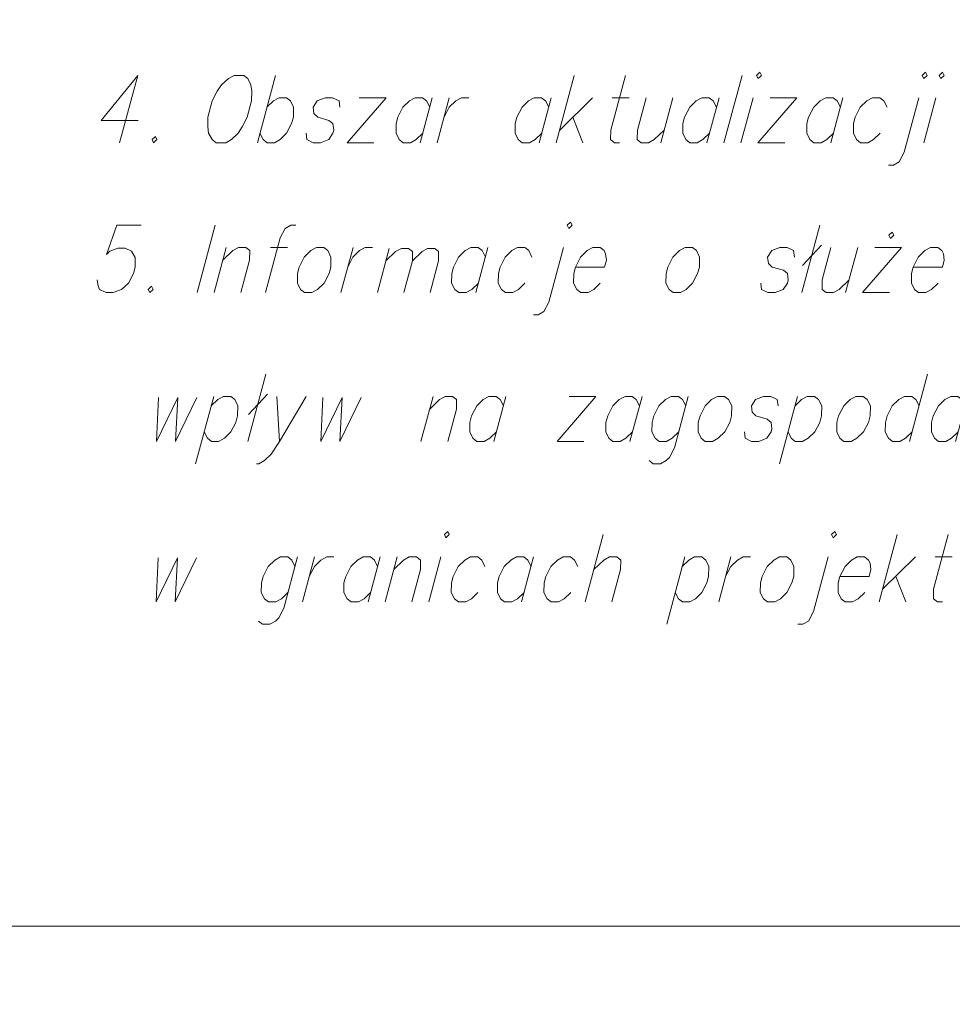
# Model space of a CAD drawing. Header units: metres. Extents: x 5554594 to 5556205, y 5636132 to 5636668.
# Tile 30 of 168: x 5555309 to 5555319, y 5636169 to 5636179. Entities that reach past the tile are written whole.
import ezdxf

# ---------------------------------------------------------------- set-up
doc = ezdxf.new("R2010")
doc.units = ezdxf.units.M
doc.header["$MEASUREMENT"] = 0
doc.header["$XCLIPFRAME"] = 0
doc.layers.add('#RAMKA', color=7, linetype='Continuous', lineweight=18)
doc.layers.add('#RASTER', color=7, linetype='Continuous', lineweight=18)
picture_1 = doc.add_image_def('image1.tif', size_in_pixel=(18897, 11811))

# ---------------------------------------------------------------- blocks, each defined once
blk = doc.blocks.new('*U422')
at = {"layer": '#RAMKA', "color": 7, "linetype": 'ByBlock', "lineweight": 18}
blk.add_line((5555311.506, 5636176.632), (5555311.383, 5636176.171), dxfattribs=at)
at = {"layer": '#RAMKA', "color": 7, "linetype": 'ByBlock', "lineweight": 18, "flags": 128}
blk.add_lwpolyline([(5555311.471, 5636176.502), (5555311.572, 5636176.599), (5555311.631, 5636176.632), (5555311.705, 5636176.632), (5555311.746, 5636176.599), (5555311.745, 5636176.502), (5555311.656, 5636176.171)], dxfattribs=at)
blk = doc.blocks.new('*U423')
at = {"layer": '#RAMKA', "color": 7, "linetype": 'ByBlock', "lineweight": 18}
blk.add_line((5555311.958, 5636176.632), (5555312.132, 5636176.632), dxfattribs=at)
at = {"layer": '#RAMKA', "color": 7, "linetype": 'ByBlock', "lineweight": 18, "flags": 128}
blk.add_lwpolyline([(5555312.218, 5636176.86), (5555312.168, 5636176.86), (5555312.11, 5636176.827), (5555312.059, 5636176.73), (5555311.909, 5636176.171)], dxfattribs=at)
blk = doc.blocks.new('*U424')
at = {"layer": '#RAMKA', "color": 7, "linetype": 'ByBlock', "lineweight": 18}
blk.add_line((5555312.804, 5636176.632), (5555312.68, 5636176.171), dxfattribs=at)
at = {"layer": '#RAMKA', "color": 7, "linetype": 'ByBlock', "lineweight": 18, "flags": 128}
blk.add_lwpolyline([(5555312.75, 5636176.431), (5555312.802, 5636176.534), (5555312.87, 5636176.599), (5555312.928, 5636176.632), (5555313.003, 5636176.632)], dxfattribs=at)
blk = doc.blocks.new('*U425')
at = {"layer": '#RAMKA', "color": 7, "linetype": 'ByBlock', "lineweight": 18}
blk.add_line((5555313.174, 5636176.621), (5555313.053, 5636176.171), dxfattribs=at)
at = {"layer": '#RAMKA', "color": 7, "linetype": 'ByBlock', "lineweight": 18, "flags": 128}
for points in [[(5555313.14, 5636176.494), (5555313.238, 5636176.589), (5555313.299, 5636176.621), (5555313.372, 5636176.621), (5555313.412, 5636176.589), (5555313.411, 5636176.494), (5555313.325, 5636176.171)], [(5555313.411, 5636176.494), (5555313.51, 5636176.589), (5555313.567, 5636176.621), (5555313.64, 5636176.621), (5555313.68, 5636176.589), (5555313.678, 5636176.494), (5555313.592, 5636176.171)]]:
    blk.add_lwpolyline(points, dxfattribs=at)
blk = doc.blocks.new('*U426')
at = {"layer": '#RAMKA', "color": 7, "linetype": 'ByBlock', "lineweight": 18}
blk.add_line((5555314.184, 5636176.632), (5555314.06, 5636176.171), dxfattribs=at)
at = {"layer": '#RAMKA', "color": 7, "linetype": 'ByBlock', "lineweight": 18, "flags": 128}
blk.add_lwpolyline([(5555314.158, 5636176.534), (5555314.125, 5636176.599), (5555314.084, 5636176.632), (5555314.01, 5636176.632), (5555313.951, 5636176.599), (5555313.884, 5636176.534), (5555313.832, 5636176.431), (5555313.814, 5636176.366), (5555313.813, 5636176.268), (5555313.845, 5636176.203), (5555313.886, 5636176.171), (5555313.961, 5636176.171), (5555314.019, 5636176.203), (5555314.087, 5636176.268)], dxfattribs=at)
blk = doc.blocks.new('*U427')
at = {"layer": '#RAMKA', "color": 7, "linetype": 'ByBlock', "lineweight": 18, "flags": 128}
for points in [[(5555314.995, 5636176.86), (5555315.011, 5636176.827), (5555315.045, 5636176.86), (5555315.029, 5636176.892), (5555314.995, 5636176.86)], [(5555314.959, 5636176.632), (5555314.809, 5636176.073), (5555314.758, 5636175.975), (5555314.7, 5636175.943), (5555314.65, 5636175.943)]]:
    blk.add_lwpolyline(points, dxfattribs=at)
blk = doc.blocks.new('*U428')
at = {"layer": '#RAMKA', "color": 7, "linetype": 'ByBlock', "lineweight": 18}
for p, q in [((5555317.582, 5636176.86), (5555317.397, 5636176.171)), ((5555317.597, 5636176.654), (5555317.405, 5636176.447))]:
    blk.add_line(p, q, dxfattribs=at)
blk = doc.blocks.new('*U429')
at = {"layer": '#RAMKA', "color": 7, "linetype": 'ByBlock', "lineweight": 18}
blk.add_line((5555317.969, 5636176.632), (5555317.845, 5636176.171), dxfattribs=at)
at = {"layer": '#RAMKA', "color": 7, "linetype": 'ByBlock', "lineweight": 18, "flags": 128}
blk.add_lwpolyline([(5555317.695, 5636176.632), (5555317.606, 5636176.301), (5555317.605, 5636176.203), (5555317.646, 5636176.171), (5555317.721, 5636176.171), (5555317.779, 5636176.203), (5555317.88, 5636176.301)], dxfattribs=at)
blk = doc.blocks.new('*U430')
at = {"layer": '#RAMKA', "color": 7, "linetype": 'ByBlock', "lineweight": 18}
for p, q in [((5555318.416, 5636176.632), (5555318.019, 5636176.171)), ((5555318.143, 5636176.632), (5555318.416, 5636176.632)), ((5555318.019, 5636176.171), (5555318.293, 5636176.171))]:
    blk.add_line(p, q, dxfattribs=at)
at = {"layer": '#RAMKA', "color": 7, "linetype": 'ByBlock', "lineweight": 18, "flags": 128}
blk.add_lwpolyline([(5555318.288, 5636176.757), (5555318.304, 5636176.724), (5555318.338, 5636176.757), (5555318.322, 5636176.789), (5555318.288, 5636176.757)], dxfattribs=at)
blk = doc.blocks.new('*U450')
at = {"layer": '#RAMKA', "color": 7, "linetype": 'ByBlock', "lineweight": 18}
blk.add_line((5555311.378, 5636175.108), (5555311.193, 5636174.419), dxfattribs=at)
at = {"layer": '#RAMKA', "color": 7, "linetype": 'ByBlock', "lineweight": 18, "flags": 128}
blk.add_lwpolyline([(5555311.351, 5636175.011), (5555311.419, 5636175.076), (5555311.477, 5636175.108), (5555311.552, 5636175.108), (5555311.593, 5636175.076), (5555311.625, 5636175.011), (5555311.622, 5636174.908), (5555311.605, 5636174.842), (5555311.554, 5636174.745), (5555311.487, 5636174.68), (5555311.428, 5636174.647), (5555311.354, 5636174.647), (5555311.313, 5636174.68), (5555311.28, 5636174.745)], dxfattribs=at)
blk = doc.blocks.new('*U451')
at = {"layer": '#RAMKA', "color": 7, "linetype": 'ByBlock', "lineweight": 18}
for p, q in [((5555311.911, 5636175.336), (5555311.727, 5636174.647)), ((5555311.927, 5636175.13), (5555311.734, 5636174.924))]:
    blk.add_line(p, q, dxfattribs=at)
blk = doc.blocks.new('*U452')
at = {"layer": '#RAMKA', "color": 7, "linetype": 'ByBlock', "lineweight": 18}
blk.add_line((5555312.024, 5636175.108), (5555312.05, 5636174.647), dxfattribs=at)
at = {"layer": '#RAMKA', "color": 7, "linetype": 'ByBlock', "lineweight": 18, "flags": 128}
blk.add_lwpolyline([(5555312.323, 5636175.108), (5555312.05, 5636174.647), (5555311.965, 5636174.517), (5555311.898, 5636174.452), (5555311.84, 5636174.419), (5555311.815, 5636174.419)], dxfattribs=at)
blk = doc.blocks.new('*U453')
at = {"layer": '#RAMKA', "color": 7, "linetype": 'ByBlock', "lineweight": 18}
blk.add_line((5555313.623, 5636175.108), (5555313.499, 5636174.647), dxfattribs=at)
at = {"layer": '#RAMKA', "color": 7, "linetype": 'ByBlock', "lineweight": 18, "flags": 128}
blk.add_lwpolyline([(5555313.588, 5636174.978), (5555313.689, 5636175.076), (5555313.747, 5636175.108), (5555313.822, 5636175.108), (5555313.863, 5636175.076), (5555313.861, 5636174.978), (5555313.773, 5636174.647)], dxfattribs=at)
blk = doc.blocks.new('*U454')
at = {"layer": '#RAMKA', "color": 7, "linetype": 'ByBlock', "lineweight": 18}
blk.add_line((5555314.369, 5636175.108), (5555314.245, 5636174.647), dxfattribs=at)
at = {"layer": '#RAMKA', "color": 7, "linetype": 'ByBlock', "lineweight": 18, "flags": 128}
blk.add_lwpolyline([(5555314.343, 5636175.011), (5555314.31, 5636175.076), (5555314.269, 5636175.108), (5555314.195, 5636175.108), (5555314.136, 5636175.076), (5555314.069, 5636175.011), (5555314.017, 5636174.908), (5555313.999, 5636174.842), (5555313.998, 5636174.745), (5555314.03, 5636174.68), (5555314.071, 5636174.647), (5555314.146, 5636174.647), (5555314.204, 5636174.68), (5555314.272, 5636174.745)], dxfattribs=at)
blk = doc.blocks.new('*U455')
at = {"layer": '#RAMKA', "color": 7, "linetype": 'ByBlock', "lineweight": 18}
for p, q in [((5555315.289, 5636175.108), (5555314.892, 5636174.647)), ((5555315.016, 5636175.108), (5555315.289, 5636175.108)), ((5555314.892, 5636174.647), (5555315.166, 5636174.647))]:
    blk.add_line(p, q, dxfattribs=at)
blk = doc.blocks.new('*U456')
at = {"layer": '#RAMKA', "color": 7, "linetype": 'ByBlock', "lineweight": 18}
blk.add_line((5555315.762, 5636175.108), (5555315.638, 5636174.647), dxfattribs=at)
at = {"layer": '#RAMKA', "color": 7, "linetype": 'ByBlock', "lineweight": 18, "flags": 128}
blk.add_lwpolyline([(5555315.736, 5636175.011), (5555315.703, 5636175.076), (5555315.662, 5636175.108), (5555315.588, 5636175.108), (5555315.529, 5636175.076), (5555315.462, 5636175.011), (5555315.41, 5636174.908), (5555315.392, 5636174.842), (5555315.391, 5636174.745), (5555315.423, 5636174.68), (5555315.464, 5636174.647), (5555315.539, 5636174.647), (5555315.597, 5636174.68), (5555315.664, 5636174.745)], dxfattribs=at)
blk = doc.blocks.new('*U457')
at = {"layer": '#RAMKA', "color": 7, "linetype": 'ByBlock', "lineweight": 18, "flags": 128}
for points in [[(5555316.234, 5636175.108), (5555316.093, 5636174.582), (5555316.042, 5636174.484), (5555316.009, 5636174.452), (5555315.95, 5636174.419), (5555315.876, 5636174.419), (5555315.835, 5636174.452)], [(5555316.208, 5636175.011), (5555316.176, 5636175.076), (5555316.135, 5636175.108), (5555316.06, 5636175.108), (5555316.002, 5636175.076), (5555315.935, 5636175.011), (5555315.882, 5636174.908), (5555315.865, 5636174.842), (5555315.863, 5636174.745), (5555315.896, 5636174.68), (5555315.937, 5636174.647), (5555316.011, 5636174.647), (5555316.07, 5636174.68), (5555316.137, 5636174.745)]]:
    blk.add_lwpolyline(points, dxfattribs=at)
blk = doc.blocks.new('*U458')
at = {"layer": '#RAMKA', "color": 7, "linetype": 'ByBlock', "lineweight": 18}
blk.add_line((5555317.354, 5636175.108), (5555317.169, 5636174.419), dxfattribs=at)
at = {"layer": '#RAMKA', "color": 7, "linetype": 'ByBlock', "lineweight": 18, "flags": 128}
blk.add_lwpolyline([(5555317.327, 5636175.011), (5555317.395, 5636175.076), (5555317.453, 5636175.108), (5555317.528, 5636175.108), (5555317.569, 5636175.076), (5555317.601, 5636175.011), (5555317.598, 5636174.908), (5555317.581, 5636174.842), (5555317.53, 5636174.745), (5555317.463, 5636174.68), (5555317.404, 5636174.647), (5555317.33, 5636174.647), (5555317.289, 5636174.68), (5555317.256, 5636174.745)], dxfattribs=at)
blk = doc.blocks.new('*U459')
at = {"layer": '#RAMKA', "color": 7, "linetype": 'ByBlock', "lineweight": 18}
blk.add_line((5555318.683, 5636175.336), (5555318.499, 5636174.647), dxfattribs=at)
at = {"layer": '#RAMKA', "color": 7, "linetype": 'ByBlock', "lineweight": 18, "flags": 128}
blk.add_lwpolyline([(5555318.596, 5636175.011), (5555318.564, 5636175.076), (5555318.523, 5636175.108), (5555318.448, 5636175.108), (5555318.39, 5636175.076), (5555318.322, 5636175.011), (5555318.27, 5636174.908), (5555318.252, 5636174.842), (5555318.251, 5636174.745), (5555318.283, 5636174.68), (5555318.324, 5636174.647), (5555318.399, 5636174.647), (5555318.458, 5636174.68), (5555318.525, 5636174.745)], dxfattribs=at)
blk = doc.blocks.new('*U460')
at = {"layer": '#RAMKA', "color": 7, "linetype": 'ByBlock', "lineweight": 18}
blk.add_line((5555319.095, 5636175.108), (5555318.971, 5636174.647), dxfattribs=at)
at = {"layer": '#RAMKA', "color": 7, "linetype": 'ByBlock', "lineweight": 18, "flags": 128}
blk.add_lwpolyline([(5555319.069, 5636175.011), (5555319.036, 5636175.076), (5555318.995, 5636175.108), (5555318.921, 5636175.108), (5555318.862, 5636175.076), (5555318.795, 5636175.011), (5555318.742, 5636174.908), (5555318.725, 5636174.842), (5555318.724, 5636174.745), (5555318.756, 5636174.68), (5555318.797, 5636174.647), (5555318.872, 5636174.647), (5555318.93, 5636174.68), (5555318.997, 5636174.745)], dxfattribs=at)
blk = doc.blocks.new('*U480')
at = {"layer": '#RAMKA', "color": 7, "linetype": 'ByBlock', "lineweight": 18, "flags": 128}
for points in [[(5555312.235, 5636173.466), (5555312.094, 5636172.939), (5555312.043, 5636172.842), (5555312.01, 5636172.809), (5555311.951, 5636172.777), (5555311.877, 5636172.777), (5555311.836, 5636172.809)], [(5555312.209, 5636173.368), (5555312.177, 5636173.433), (5555312.136, 5636173.466), (5555312.061, 5636173.466), (5555312.003, 5636173.433), (5555311.936, 5636173.368), (5555311.883, 5636173.265), (5555311.866, 5636173.2), (5555311.864, 5636173.102), (5555311.897, 5636173.037), (5555311.938, 5636173.005), (5555312.012, 5636173.005), (5555312.071, 5636173.037), (5555312.138, 5636173.102)]]:
    blk.add_lwpolyline(points, dxfattribs=at)
blk = doc.blocks.new('*U481')
at = {"layer": '#RAMKA', "color": 7, "linetype": 'ByBlock', "lineweight": 18}
blk.add_line((5555312.409, 5636173.466), (5555312.286, 5636173.005), dxfattribs=at)
at = {"layer": '#RAMKA', "color": 7, "linetype": 'ByBlock', "lineweight": 18, "flags": 128}
blk.add_lwpolyline([(5555312.356, 5636173.265), (5555312.408, 5636173.368), (5555312.475, 5636173.433), (5555312.534, 5636173.466), (5555312.608, 5636173.466)], dxfattribs=at)
blk = doc.blocks.new('*U482')
at = {"layer": '#RAMKA', "color": 7, "linetype": 'ByBlock', "lineweight": 18}
blk.add_line((5555313.081, 5636173.466), (5555312.957, 5636173.005), dxfattribs=at)
at = {"layer": '#RAMKA', "color": 7, "linetype": 'ByBlock', "lineweight": 18, "flags": 128}
blk.add_lwpolyline([(5555313.055, 5636173.368), (5555313.023, 5636173.433), (5555312.982, 5636173.466), (5555312.907, 5636173.466), (5555312.848, 5636173.433), (5555312.781, 5636173.368), (5555312.729, 5636173.265), (5555312.711, 5636173.2), (5555312.71, 5636173.102), (5555312.742, 5636173.037), (5555312.783, 5636173.005), (5555312.858, 5636173.005), (5555312.916, 5636173.037), (5555312.984, 5636173.102)], dxfattribs=at)
blk = doc.blocks.new('*U483')
at = {"layer": '#RAMKA', "color": 7, "linetype": 'ByBlock', "lineweight": 18}
blk.add_line((5555313.255, 5636173.466), (5555313.132, 5636173.005), dxfattribs=at)
at = {"layer": '#RAMKA', "color": 7, "linetype": 'ByBlock', "lineweight": 18, "flags": 128}
blk.add_lwpolyline([(5555313.22, 5636173.336), (5555313.321, 5636173.433), (5555313.379, 5636173.466), (5555313.454, 5636173.466), (5555313.495, 5636173.433), (5555313.494, 5636173.336), (5555313.405, 5636173.005)], dxfattribs=at)
blk = doc.blocks.new('*U484')
at = {"layer": '#RAMKA', "color": 7, "linetype": 'ByBlock', "lineweight": 18}
blk.add_line((5555313.703, 5636173.466), (5555313.579, 5636173.005), dxfattribs=at)
at = {"layer": '#RAMKA', "color": 7, "linetype": 'ByBlock', "lineweight": 18, "flags": 128}
blk.add_lwpolyline([(5555313.739, 5636173.694), (5555313.755, 5636173.661), (5555313.789, 5636173.694), (5555313.773, 5636173.726), (5555313.739, 5636173.694)], dxfattribs=at)
blk = doc.blocks.new('*U485')
at = {"layer": '#RAMKA', "color": 7, "linetype": 'ByBlock', "lineweight": 18}
blk.add_line((5555314.652, 5636173.466), (5555314.529, 5636173.005), dxfattribs=at)
at = {"layer": '#RAMKA', "color": 7, "linetype": 'ByBlock', "lineweight": 18, "flags": 128}
blk.add_lwpolyline([(5555314.626, 5636173.368), (5555314.594, 5636173.433), (5555314.553, 5636173.466), (5555314.478, 5636173.466), (5555314.42, 5636173.433), (5555314.352, 5636173.368), (5555314.3, 5636173.265), (5555314.282, 5636173.2), (5555314.281, 5636173.102), (5555314.313, 5636173.037), (5555314.354, 5636173.005), (5555314.429, 5636173.005), (5555314.488, 5636173.037), (5555314.555, 5636173.102)], dxfattribs=at)
blk = doc.blocks.new('*U486')
at = {"layer": '#RAMKA', "color": 7, "linetype": 'ByBlock', "lineweight": 18}
blk.add_line((5555315.364, 5636173.694), (5555315.179, 5636173.005), dxfattribs=at)
at = {"layer": '#RAMKA', "color": 7, "linetype": 'ByBlock', "lineweight": 18, "flags": 128}
blk.add_lwpolyline([(5555315.268, 5636173.336), (5555315.369, 5636173.433), (5555315.427, 5636173.466), (5555315.502, 5636173.466), (5555315.543, 5636173.433), (5555315.542, 5636173.336), (5555315.453, 5636173.005)], dxfattribs=at)
blk = doc.blocks.new('*U487')
at = {"layer": '#RAMKA', "color": 7, "linetype": 'ByBlock', "lineweight": 18}
blk.add_line((5555316.198, 5636173.466), (5555316.014, 5636172.777), dxfattribs=at)
at = {"layer": '#RAMKA', "color": 7, "linetype": 'ByBlock', "lineweight": 18, "flags": 128}
blk.add_lwpolyline([(5555316.172, 5636173.368), (5555316.239, 5636173.433), (5555316.298, 5636173.466), (5555316.372, 5636173.466), (5555316.413, 5636173.433), (5555316.446, 5636173.368), (5555316.443, 5636173.265), (5555316.426, 5636173.2), (5555316.374, 5636173.102), (5555316.307, 5636173.037), (5555316.249, 5636173.005), (5555316.174, 5636173.005), (5555316.133, 5636173.037), (5555316.101, 5636173.102)], dxfattribs=at)
blk = doc.blocks.new('*U488')
at = {"layer": '#RAMKA', "color": 7, "linetype": 'ByBlock', "lineweight": 18}
blk.add_line((5555316.671, 5636173.466), (5555316.547, 5636173.005), dxfattribs=at)
at = {"layer": '#RAMKA', "color": 7, "linetype": 'ByBlock', "lineweight": 18, "flags": 128}
blk.add_lwpolyline([(5555316.617, 5636173.265), (5555316.67, 5636173.368), (5555316.737, 5636173.433), (5555316.795, 5636173.466), (5555316.87, 5636173.466)], dxfattribs=at)
blk = doc.blocks.new('*U489')
at = {"layer": '#RAMKA', "color": 7, "linetype": 'ByBlock', "lineweight": 18, "flags": 128}
for points in [[(5555317.702, 5636173.694), (5555317.718, 5636173.661), (5555317.752, 5636173.694), (5555317.736, 5636173.726), (5555317.702, 5636173.694)], [(5555317.666, 5636173.466), (5555317.516, 5636172.907), (5555317.465, 5636172.809), (5555317.407, 5636172.777), (5555317.357, 5636172.777)]]:
    blk.add_lwpolyline(points, dxfattribs=at)
blk = doc.blocks.new('*U490')
at = {"layer": '#RAMKA', "color": 7, "linetype": 'ByBlock', "lineweight": 18}
for p, q in [((5555318.374, 5636173.694), (5555318.189, 5636173.005)), ((5555318.561, 5636173.466), (5555318.224, 5636173.135)), ((5555318.358, 5636173.265), (5555318.462, 5636173.005))]:
    blk.add_line(p, q, dxfattribs=at)
blk = doc.blocks.new('*U491')
at = {"layer": '#RAMKA', "color": 7, "linetype": 'ByBlock', "lineweight": 18}
blk.add_line((5555318.76, 5636173.466), (5555318.934, 5636173.466), dxfattribs=at)
at = {"layer": '#RAMKA', "color": 7, "linetype": 'ByBlock', "lineweight": 18, "flags": 128}
blk.add_lwpolyline([(5555318.896, 5636173.694), (5555318.746, 5636173.135), (5555318.745, 5636173.037), (5555318.786, 5636173.005), (5555318.836, 5636173.005)], dxfattribs=at)
blk = doc.blocks.new('*U547')
at = {"layer": '#RAMKA', "color": 7, "linetype": 'ByBlock', "lineweight": 18}
blk.add_line((5555310.6, 5636178.392), (5555310.415, 5636177.703), dxfattribs=at)
at = {"layer": '#RAMKA', "color": 7, "linetype": 'ByBlock', "lineweight": 18, "flags": 128}
blk.add_lwpolyline([(5555310.6, 5636178.392), (5555310.227, 5636177.931), (5555310.605, 5636177.931)], dxfattribs=at)
blk = doc.blocks.new('*U548')
at = {"layer": '#RAMKA', "color": 7, "linetype": 'ByBlock', "lineweight": 18}
blk.add_line((5555312.009, 5636178.392), (5555311.825, 5636177.703), dxfattribs=at)
at = {"layer": '#RAMKA', "color": 7, "linetype": 'ByBlock', "lineweight": 18, "flags": 128}
blk.add_lwpolyline([(5555311.922, 5636178.067), (5555311.989, 5636178.132), (5555312.048, 5636178.164), (5555312.122, 5636178.164), (5555312.163, 5636178.132), (5555312.196, 5636178.067), (5555312.193, 5636177.964), (5555312.175, 5636177.899), (5555312.124, 5636177.801), (5555312.057, 5636177.736), (5555311.999, 5636177.703), (5555311.924, 5636177.703), (5555311.883, 5636177.736), (5555311.851, 5636177.801)], dxfattribs=at)
blk = doc.blocks.new('*U549')
at = {"layer": '#RAMKA', "color": 7, "linetype": 'ByBlock', "lineweight": 18}
for p, q in [((5555313.142, 5636178.164), (5555312.745, 5636177.703)), ((5555312.868, 5636178.164), (5555313.142, 5636178.164)), ((5555312.745, 5636177.703), (5555313.018, 5636177.703))]:
    blk.add_line(p, q, dxfattribs=at)
blk = doc.blocks.new('*U550')
at = {"layer": '#RAMKA', "color": 7, "linetype": 'ByBlock', "lineweight": 18}
blk.add_line((5555313.615, 5636178.164), (5555313.491, 5636177.703), dxfattribs=at)
at = {"layer": '#RAMKA', "color": 7, "linetype": 'ByBlock', "lineweight": 18, "flags": 128}
blk.add_lwpolyline([(5555313.588, 5636178.067), (5555313.556, 5636178.132), (5555313.515, 5636178.164), (5555313.44, 5636178.164), (5555313.382, 5636178.132), (5555313.315, 5636178.067), (5555313.262, 5636177.964), (5555313.245, 5636177.899), (5555313.244, 5636177.801), (5555313.276, 5636177.736), (5555313.317, 5636177.703), (5555313.392, 5636177.703), (5555313.45, 5636177.736), (5555313.517, 5636177.801)], dxfattribs=at)
blk = doc.blocks.new('*U551')
at = {"layer": '#RAMKA', "color": 7, "linetype": 'ByBlock', "lineweight": 18}
blk.add_line((5555313.789, 5636178.164), (5555313.665, 5636177.703), dxfattribs=at)
at = {"layer": '#RAMKA', "color": 7, "linetype": 'ByBlock', "lineweight": 18, "flags": 128}
blk.add_lwpolyline([(5555313.735, 5636177.964), (5555313.787, 5636178.067), (5555313.855, 5636178.132), (5555313.913, 5636178.164), (5555313.988, 5636178.164)], dxfattribs=at)
blk = doc.blocks.new('*U552')
at = {"layer": '#RAMKA', "color": 7, "linetype": 'ByBlock', "lineweight": 18}
blk.add_line((5555314.833, 5636178.164), (5555314.71, 5636177.703), dxfattribs=at)
at = {"layer": '#RAMKA', "color": 7, "linetype": 'ByBlock', "lineweight": 18, "flags": 128}
blk.add_lwpolyline([(5555314.807, 5636178.067), (5555314.775, 5636178.132), (5555314.734, 5636178.164), (5555314.659, 5636178.164), (5555314.601, 5636178.132), (5555314.534, 5636178.067), (5555314.481, 5636177.964), (5555314.464, 5636177.899), (5555314.462, 5636177.801), (5555314.495, 5636177.736), (5555314.536, 5636177.703), (5555314.61, 5636177.703), (5555314.669, 5636177.736), (5555314.736, 5636177.801)], dxfattribs=at)
blk = doc.blocks.new('*U553')
at = {"layer": '#RAMKA', "color": 7, "linetype": 'ByBlock', "lineweight": 18}
for p, q in [((5555315.068, 5636178.392), (5555314.884, 5636177.703)), ((5555315.256, 5636178.164), (5555314.919, 5636177.833)), ((5555315.053, 5636177.964), (5555315.157, 5636177.703))]:
    blk.add_line(p, q, dxfattribs=at)
blk = doc.blocks.new('*U554')
at = {"layer": '#RAMKA', "color": 7, "linetype": 'ByBlock', "lineweight": 18}
blk.add_line((5555315.455, 5636178.164), (5555315.629, 5636178.164), dxfattribs=at)
at = {"layer": '#RAMKA', "color": 7, "linetype": 'ByBlock', "lineweight": 18, "flags": 128}
blk.add_lwpolyline([(5555315.591, 5636178.392), (5555315.441, 5636177.833), (5555315.44, 5636177.736), (5555315.481, 5636177.703), (5555315.531, 5636177.703)], dxfattribs=at)
blk = doc.blocks.new('*U555')
at = {"layer": '#RAMKA', "color": 7, "linetype": 'ByBlock', "lineweight": 18}
blk.add_line((5555316.077, 5636178.164), (5555315.953, 5636177.703), dxfattribs=at)
at = {"layer": '#RAMKA', "color": 7, "linetype": 'ByBlock', "lineweight": 18, "flags": 128}
blk.add_lwpolyline([(5555315.803, 5636178.164), (5555315.715, 5636177.833), (5555315.713, 5636177.736), (5555315.754, 5636177.703), (5555315.829, 5636177.703), (5555315.887, 5636177.736), (5555315.988, 5636177.833)], dxfattribs=at)
blk = doc.blocks.new('*U556')
at = {"layer": '#RAMKA', "color": 7, "linetype": 'ByBlock', "lineweight": 18}
blk.add_line((5555316.55, 5636178.164), (5555316.426, 5636177.703), dxfattribs=at)
at = {"layer": '#RAMKA', "color": 7, "linetype": 'ByBlock', "lineweight": 18, "flags": 128}
blk.add_lwpolyline([(5555316.523, 5636178.067), (5555316.491, 5636178.132), (5555316.45, 5636178.164), (5555316.375, 5636178.164), (5555316.317, 5636178.132), (5555316.25, 5636178.067), (5555316.197, 5636177.964), (5555316.18, 5636177.899), (5555316.179, 5636177.801), (5555316.211, 5636177.736), (5555316.252, 5636177.703), (5555316.326, 5636177.703), (5555316.385, 5636177.736), (5555316.452, 5636177.801)], dxfattribs=at)
blk = doc.blocks.new('*U557')
at = {"layer": '#RAMKA', "color": 7, "linetype": 'ByBlock', "lineweight": 18}
blk.add_line((5555316.898, 5636178.164), (5555316.774, 5636177.703), dxfattribs=at)
at = {"layer": '#RAMKA', "color": 7, "linetype": 'ByBlock', "lineweight": 18, "flags": 128}
blk.add_lwpolyline([(5555316.934, 5636178.392), (5555316.95, 5636178.36), (5555316.984, 5636178.392), (5555316.968, 5636178.425), (5555316.934, 5636178.392)], dxfattribs=at)
blk = doc.blocks.new('*U558')
at = {"layer": '#RAMKA', "color": 7, "linetype": 'ByBlock', "lineweight": 18}
for p, q in [((5555317.345, 5636178.164), (5555316.948, 5636177.703)), ((5555317.072, 5636178.164), (5555317.345, 5636178.164)), ((5555316.948, 5636177.703), (5555317.222, 5636177.703))]:
    blk.add_line(p, q, dxfattribs=at)
blk = doc.blocks.new('*U559')
at = {"layer": '#RAMKA', "color": 7, "linetype": 'ByBlock', "lineweight": 18}
blk.add_line((5555317.818, 5636178.164), (5555317.694, 5636177.703), dxfattribs=at)
at = {"layer": '#RAMKA', "color": 7, "linetype": 'ByBlock', "lineweight": 18, "flags": 128}
blk.add_lwpolyline([(5555317.792, 5636178.067), (5555317.76, 5636178.132), (5555317.719, 5636178.164), (5555317.644, 5636178.164), (5555317.585, 5636178.132), (5555317.518, 5636178.067), (5555317.466, 5636177.964), (5555317.448, 5636177.899), (5555317.447, 5636177.801), (5555317.479, 5636177.736), (5555317.52, 5636177.703), (5555317.595, 5636177.703), (5555317.653, 5636177.736), (5555317.721, 5636177.801)], dxfattribs=at)
blk = doc.blocks.new('*U560')
at = {"layer": '#RAMKA', "color": 7, "linetype": 'ByBlock', "lineweight": 18, "flags": 128}
for points in [[(5555318.629, 5636178.392), (5555318.646, 5636178.36), (5555318.679, 5636178.392), (5555318.663, 5636178.425), (5555318.629, 5636178.392)], [(5555318.593, 5636178.164), (5555318.443, 5636177.606), (5555318.392, 5636177.508), (5555318.334, 5636177.475), (5555318.284, 5636177.475)]]:
    blk.add_lwpolyline(points, dxfattribs=at)
blk = doc.blocks.new('*U561')
at = {"layer": '#RAMKA', "color": 7, "linetype": 'ByBlock', "lineweight": 18}
blk.add_line((5555318.767, 5636178.164), (5555318.644, 5636177.703), dxfattribs=at)
at = {"layer": '#RAMKA', "color": 7, "linetype": 'ByBlock', "lineweight": 18, "flags": 128}
blk.add_lwpolyline([(5555318.803, 5636178.392), (5555318.82, 5636178.36), (5555318.853, 5636178.392), (5555318.837, 5636178.425), (5555318.803, 5636178.392)], dxfattribs=at)

msp = doc.modelspace()

# ---------------------------------------------------------------- linework, layer by layer
at = {"layer": '#RAMKA', "color": 7, "linetype": 'Continuous', "lineweight": 18}
for p, q in [((5555316.785, 5636178.392), (5555316.6, 5636177.703)), ((5555311.393, 5636176.86), (5555311.208, 5636176.171))]:
    msp.add_line(p, q, dxfattribs=at)
at = {"layer": '#RAMKA', "color": 7, "linetype": 'Continuous', "lineweight": 18, "flags": 128}
for points in [[(5555132.537, 5636373.686), (5555132.537, 5636169.686), (5555411.815, 5636169.686), (5555411.815, 5636373.686), (5555132.537, 5636373.686)], [(5555268.815, 5636169.686), (5555411.815, 5636169.686), (5555411.815, 5636191.382), (5555268.815, 5636191.382), (5555268.815, 5636169.686)]]:
    msp.add_lwpolyline(points, close=True, dxfattribs=at)
for points in [[(5555311.586, 5636178.392), (5555311.528, 5636178.36), (5555311.456, 5636178.295), (5555311.414, 5636178.23), (5555311.363, 5636178.132), (5555311.318, 5636177.964), (5555311.317, 5636177.866), (5555311.324, 5636177.801), (5555311.361, 5636177.736), (5555311.402, 5636177.703), (5555311.501, 5636177.703), (5555311.56, 5636177.736), (5555311.627, 5636177.801), (5555311.669, 5636177.866), (5555311.72, 5636177.964), (5555311.765, 5636178.132), (5555311.767, 5636178.23), (5555311.759, 5636178.295), (5555311.727, 5636178.36), (5555311.686, 5636178.392), (5555311.586, 5636178.392)], [(5555312.668, 5636178.067), (5555312.661, 5636178.132), (5555312.595, 5636178.164), (5555312.52, 5636178.164), (5555312.437, 5636178.132), (5555312.395, 5636178.067), (5555312.402, 5636178.002), (5555312.442, 5636177.964), (5555312.557, 5636177.931), (5555312.598, 5636177.899), (5555312.606, 5636177.833), (5555312.597, 5636177.801), (5555312.555, 5636177.736), (5555312.471, 5636177.703), (5555312.397, 5636177.703), (5555312.331, 5636177.736), (5555312.323, 5636177.801)], [(5555318.269, 5636178.067), (5555318.236, 5636178.132), (5555318.195, 5636178.164), (5555318.121, 5636178.164), (5555318.062, 5636178.132), (5555317.995, 5636178.067), (5555317.943, 5636177.964), (5555317.925, 5636177.899), (5555317.924, 5636177.801), (5555317.956, 5636177.736), (5555317.997, 5636177.703), (5555318.072, 5636177.703), (5555318.13, 5636177.736), (5555318.197, 5636177.801)], [(5555310.781, 5636177.768), (5555310.747, 5636177.736), (5555310.763, 5636177.703), (5555310.797, 5636177.736), (5555310.781, 5636177.768)], [(5555310.634, 5636176.86), (5555310.386, 5636176.86), (5555310.281, 5636176.561), (5555310.314, 5636176.594), (5555310.398, 5636176.626), (5555310.472, 5636176.626), (5555310.538, 5636176.594), (5555310.575, 5636176.529), (5555310.574, 5636176.431), (5555310.556, 5636176.366), (5555310.505, 5636176.268), (5555310.434, 5636176.203), (5555310.35, 5636176.171), (5555310.276, 5636176.171), (5555310.21, 5636176.203), (5555310.194, 5636176.236), (5555310.186, 5636176.301)], [(5555312.431, 5636176.632), (5555312.372, 5636176.599), (5555312.305, 5636176.534), (5555312.252, 5636176.431), (5555312.235, 5636176.366), (5555312.234, 5636176.268), (5555312.266, 5636176.203), (5555312.307, 5636176.171), (5555312.382, 5636176.171), (5555312.44, 5636176.203), (5555312.507, 5636176.268), (5555312.558, 5636176.366), (5555312.576, 5636176.431), (5555312.578, 5636176.534), (5555312.546, 5636176.599), (5555312.505, 5636176.632), (5555312.431, 5636176.632)], [(5555314.634, 5636176.534), (5555314.602, 5636176.599), (5555314.561, 5636176.632), (5555314.487, 5636176.632), (5555314.428, 5636176.599), (5555314.361, 5636176.534), (5555314.308, 5636176.431), (5555314.291, 5636176.366), (5555314.29, 5636176.268), (5555314.322, 5636176.203), (5555314.363, 5636176.171), (5555314.438, 5636176.171), (5555314.496, 5636176.203), (5555314.563, 5636176.268)], [(5555315.079, 5636176.431), (5555315.378, 5636176.431), (5555315.397, 5636176.502), (5555315.389, 5636176.567), (5555315.373, 5636176.599), (5555315.332, 5636176.632), (5555315.258, 5636176.632), (5555315.199, 5636176.599), (5555315.132, 5636176.534), (5555315.079, 5636176.431), (5555315.062, 5636176.366), (5555315.061, 5636176.268), (5555315.093, 5636176.203), (5555315.134, 5636176.171), (5555315.209, 5636176.171), (5555315.267, 5636176.203), (5555315.334, 5636176.268)], [(5555316.203, 5636176.632), (5555316.144, 5636176.599), (5555316.077, 5636176.534), (5555316.025, 5636176.431), (5555316.007, 5636176.366), (5555316.006, 5636176.268), (5555316.038, 5636176.203), (5555316.079, 5636176.171), (5555316.154, 5636176.171), (5555316.212, 5636176.203), (5555316.279, 5636176.268), (5555316.33, 5636176.366), (5555316.348, 5636176.431), (5555316.351, 5636176.534), (5555316.318, 5636176.599), (5555316.277, 5636176.632), (5555316.203, 5636176.632)], [(5555317.321, 5636176.534), (5555317.313, 5636176.599), (5555317.247, 5636176.632), (5555317.173, 5636176.632), (5555317.089, 5636176.599), (5555317.047, 5636176.534), (5555317.054, 5636176.469), (5555317.094, 5636176.431), (5555317.21, 5636176.399), (5555317.251, 5636176.366), (5555317.258, 5636176.301), (5555317.249, 5636176.268), (5555317.207, 5636176.203), (5555317.124, 5636176.171), (5555317.049, 5636176.171), (5555316.983, 5636176.203), (5555316.976, 5636176.268)], [(5555318.537, 5636176.431), (5555318.835, 5636176.431), (5555318.854, 5636176.502), (5555318.847, 5636176.567), (5555318.83, 5636176.599), (5555318.789, 5636176.632), (5555318.715, 5636176.632), (5555318.656, 5636176.599), (5555318.589, 5636176.534), (5555318.537, 5636176.431), (5555318.519, 5636176.366), (5555318.518, 5636176.268), (5555318.55, 5636176.203), (5555318.591, 5636176.171), (5555318.666, 5636176.171), (5555318.724, 5636176.203), (5555318.792, 5636176.268)], [(5555310.741, 5636176.236), (5555310.707, 5636176.203), (5555310.724, 5636176.171), (5555310.757, 5636176.203), (5555310.741, 5636176.236)], [(5555316.533, 5636175.108), (5555316.474, 5636175.076), (5555316.407, 5636175.011), (5555316.355, 5636174.908), (5555316.337, 5636174.842), (5555316.336, 5636174.745), (5555316.368, 5636174.68), (5555316.409, 5636174.647), (5555316.484, 5636174.647), (5555316.542, 5636174.68), (5555316.61, 5636174.745), (5555316.661, 5636174.842), (5555316.678, 5636174.908), (5555316.681, 5636175.011), (5555316.648, 5636175.076), (5555316.607, 5636175.108), (5555316.533, 5636175.108)], [(5555317.153, 5636175.011), (5555317.146, 5636175.076), (5555317.08, 5636175.108), (5555317.005, 5636175.108), (5555316.922, 5636175.076), (5555316.88, 5636175.011), (5555316.887, 5636174.946), (5555316.927, 5636174.908), (5555317.042, 5636174.875), (5555317.083, 5636174.842), (5555317.091, 5636174.777), (5555317.082, 5636174.745), (5555317.04, 5636174.68), (5555316.956, 5636174.647), (5555316.882, 5636174.647), (5555316.816, 5636174.68), (5555316.809, 5636174.745)], [(5555317.951, 5636175.108), (5555317.892, 5636175.076), (5555317.825, 5636175.011), (5555317.772, 5636174.908), (5555317.755, 5636174.842), (5555317.754, 5636174.745), (5555317.786, 5636174.68), (5555317.827, 5636174.647), (5555317.902, 5636174.647), (5555317.96, 5636174.68), (5555318.027, 5636174.745), (5555318.078, 5636174.842), (5555318.096, 5636174.908), (5555318.099, 5636175.011), (5555318.066, 5636175.076), (5555318.025, 5636175.108), (5555317.951, 5636175.108)], [(5555310.812, 5636175.098), (5555310.792, 5636174.647), (5555311.01, 5636175.098), (5555310.987, 5636174.647), (5555311.205, 5636175.098)], [(5555312.494, 5636175.098), (5555312.475, 5636174.647), (5555312.692, 5636175.098), (5555312.669, 5636174.647), (5555312.887, 5636175.098)], [(5555310.808, 5636173.455), (5555310.789, 5636173.005), (5555311.007, 5636173.455), (5555310.983, 5636173.005), (5555311.201, 5636173.455)], [(5555314.153, 5636173.368), (5555314.121, 5636173.433), (5555314.08, 5636173.466), (5555314.005, 5636173.466), (5555313.947, 5636173.433), (5555313.88, 5636173.368), (5555313.827, 5636173.265), (5555313.81, 5636173.2), (5555313.809, 5636173.102), (5555313.841, 5636173.037), (5555313.882, 5636173.005), (5555313.957, 5636173.005), (5555314.015, 5636173.037), (5555314.082, 5636173.102)], [(5555315.103, 5636173.368), (5555315.07, 5636173.433), (5555315.029, 5636173.466), (5555314.955, 5636173.466), (5555314.896, 5636173.433), (5555314.829, 5636173.368), (5555314.777, 5636173.265), (5555314.759, 5636173.2), (5555314.758, 5636173.102), (5555314.79, 5636173.037), (5555314.831, 5636173.005), (5555314.906, 5636173.005), (5555314.964, 5636173.037), (5555315.031, 5636173.102)], [(5555317.168, 5636173.466), (5555317.11, 5636173.433), (5555317.043, 5636173.368), (5555316.99, 5636173.265), (5555316.973, 5636173.2), (5555316.971, 5636173.102), (5555317.004, 5636173.037), (5555317.045, 5636173.005), (5555317.119, 5636173.005), (5555317.178, 5636173.037), (5555317.245, 5636173.102), (5555317.296, 5636173.2), (5555317.314, 5636173.265), (5555317.316, 5636173.368), (5555317.284, 5636173.433), (5555317.243, 5636173.466), (5555317.168, 5636173.466)], [(5555317.786, 5636173.265), (5555318.085, 5636173.265), (5555318.103, 5636173.336), (5555318.096, 5636173.401), (5555318.08, 5636173.433), (5555318.039, 5636173.466), (5555317.964, 5636173.466), (5555317.906, 5636173.433), (5555317.839, 5636173.368), (5555317.786, 5636173.265), (5555317.769, 5636173.2), (5555317.767, 5636173.102), (5555317.8, 5636173.037), (5555317.841, 5636173.005), (5555317.915, 5636173.005), (5555317.974, 5636173.037), (5555318.041, 5636173.102)]]:
    msp.add_lwpolyline(points, dxfattribs=at)

# ---------------------------------------------------------------- block references
at = {"layer": '#RAMKA', "color": 7, "linetype": 'Continuous', "lineweight": 18}
for name in ['*U547', '*U548', '*U553', '*U554', '*U557', '*U560', '*U561', '*U549', '*U550', '*U551', '*U552', '*U555', '*U556', '*U558', '*U559', '*U423', '*U427', '*U428', '*U430', '*U422', '*U424', '*U425', '*U426', '*U429', '*U451', '*U459', '*U450', '*U452', '*U453', '*U454', '*U455', '*U456', '*U457', '*U458', '*U460', '*U484', '*U486', '*U489', '*U490', '*U491', '*U480', '*U481', '*U482', '*U483', '*U485', '*U487', '*U488']:
    msp.add_blockref(name, (0, 0), dxfattribs=at)

# ---------------------------------------------------------------- pictures from other files: only their frames are drawn
at = {"layer": '#RASTER', "color": 252, "linetype": 'Continuous', "lineweight": 18}
image = msp.add_image(picture_1, insert=(5554593.51, 5636131.7), size_in_units=(811.166, 518.086), dxfattribs=at)
image.set_boundary_path([(-0.5, -0.5), (-0.5, 11810.5), (18896.5, 11810.5), (18896.5, -0.5), (-0.5, -0.5)])
image.dxf.flags = 15

doc.saveas('drawing.dxf')
